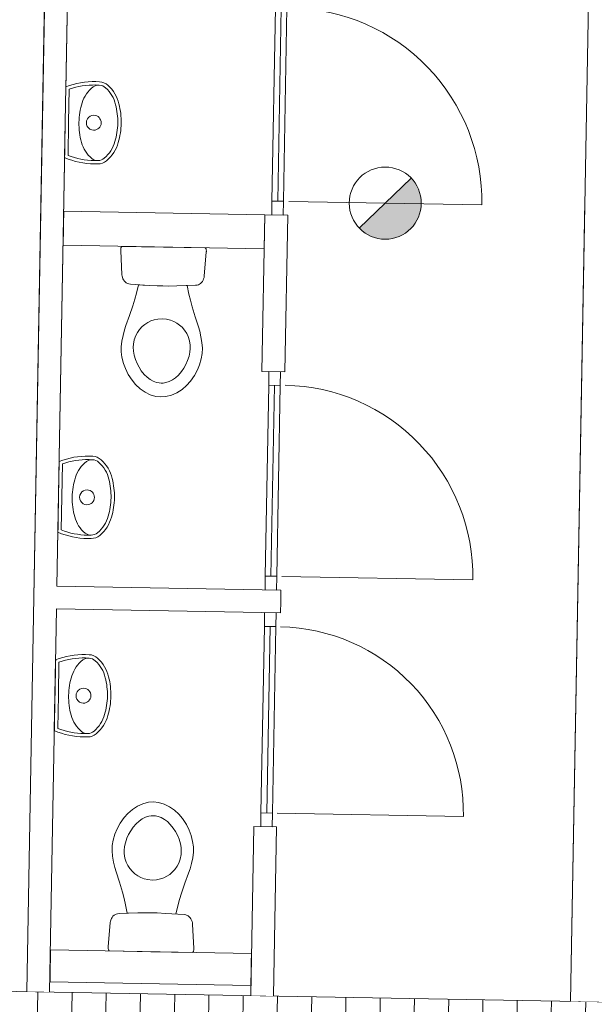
# Model space of a CAD drawing. Header units: millimetres. Extents: x -13022 to 1371524, y -38729 to 632593.
# Tile 220 of 256: x 1025170 to 1027687, y 8672 to 12980. Entities that reach past the tile are written whole.
import ezdxf

# ---------------------------------------------------------------- set-up
doc = ezdxf.new("R2010")
doc.units = ezdxf.units.MM
doc.header["$LTSCALE"] = 35
doc.set_wipeout_variables(frame=1)
doc.linetypes.add('DASHED', pattern=[200, 100, -100])
doc.linetypes.add('DIVIDE', pattern=[1250, 862.5, -112.5, 25, -112.5, 25, -112.5])
doc.layers.add('Al65----_beveiliging-inst', color=92, linetype='Continuous', lineweight=9)
doc.layers.add('brandveiligheid voorzieningen', color=10, linetype='Continuous', lineweight=9)
for name, color, linetype in [('LAYER102', 1, 'Continuous'), ('LAYER111', 7, 'Continuous'), ('LAYER22', 7, 'Continuous'), ('LAYER27', 7, 'Continuous'), ('LAYER30', 7, 'Continuous'), ('LAYER31', 7, 'Continuous'), ('LAYER74', 7, 'Continuous')]:
    doc.layers.add(name, color=color, linetype=linetype)

# ---------------------------------------------------------------- blocks, each defined once
blk = doc.blocks.new('Brandmelder')
at = {"layer": 'brandveiligheid voorzieningen'}
blk.add_hatch(color=256, dxfattribs=at).paths.add_polyline_path([(76.618, -89.802, 0.198912), (75.848, -87.943), (72.13, -91.661, 0.668179)])
blk.add_line((72.13, -91.661), (75.848, -87.943), dxfattribs=at)
blk.add_circle((73.989, -89.802), 2.629, dxfattribs=at)

msp = doc.modelspace()

# ---------------------------------------------------------------- hatches: boundary and pattern name
at = {"layer": 'LAYER27', "linetype": 'Continuous', "lineweight": 13}
h = msp.add_hatch(dxfattribs=at)
h.set_pattern_fill("~A--G'+~", angle=-1.031367, style=0, pattern_type=0)
h.set_pattern_definition([(88.9686, (1019228.24, 7611.31), (-149.9757, 2.7), [])])
h.paths.add_polyline_path([(1019228.238, 7611.309), (1019250.275, 8835.407), (1028104.403, 8676.009), (1028082.366, 7451.91)], flags=0)

# ---------------------------------------------------------------- linework, layer by layer
at = {"layer": 'LAYER22', "color": 7, "linetype": 'DIVIDE', "lineweight": 18}
msp.add_lwpolyline([(1019250.275, 8835.407), (1028104.403, 8676.009)], dxfattribs=at)
at = {"layer": 'LAYER30', "color": 7, "linetype": 'Continuous', "lineweight": 18}
for points in [[(1026275.227, 12186.205), (1026290.458, 13032.225)], [(1026300.223, 12185.755), (1026315.454, 13031.775)], [(1026325.219, 12185.305), (1026340.45, 13031.325)], [(1026245.693, 10545.69), (1026260.725, 11380.648)], [(1026270.689, 10545.24), (1026285.721, 11380.198)], [(1026295.685, 10544.79), (1026310.717, 11379.748)], [(1026227.044, 9509.78), (1026241.733, 10325.726)], [(1026252.04, 9509.33), (1026266.729, 10325.276)], [(1026277.036, 9508.88), (1026291.725, 10324.826)]]:
    msp.add_lwpolyline(points, dxfattribs=at)
at = {"layer": 'LAYER31', "color": 7, "linetype": 'Continuous', "lineweight": 18}
for points in [[(1026348.403, 12184.888), (1027193.766, 12169.669, 0.41421361), (1026363.621, 13030.235)], [(1026318.307, 10544.383), (1027154.359, 10529.332, 0.41421361), (1026333.358, 11380.443)], [(1026298.47, 9508.494), (1027113.213, 9493.826, 0.41421361), (1026313.138, 10323.26)]]:
    msp.add_lwpolyline(points, format="xyb", dxfattribs=at)

# ---------------------------------------------------------------- block references
at = {"layer": 'Al65----_beveiliging-inst', "xscale": 60, "yscale": 60, "zscale": 60, "rotation": 358.9686325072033}
msp.add_blockref('Brandmelder', (1022429.474, 17644.417), dxfattribs=at)

# ---------------------------------------------------------------- wipeouts: each hides what was drawn before it
at = {"linetype": 'Continuous'}
for points in [[(1025360.096, 11992.693), (1025362.796, 12142.669), (1026244.278, 12126.8), (1026241.578, 11976.824)], [(1025797.464, 11814.792), (1025822.154, 11814.691), (1025858.295, 11815.244), (1025903.891, 11816.705), (1025911.538, 11779.662), (1025917.858, 11752.224), (1025925.348, 11723.835), (1025938.563, 11680.09), (1025952.835, 11636.052), (1025958.615, 11616.836), (1025964.242, 11592.621), (1025968.535, 11567.196), (1025970.599, 11542.92), (1025969.625, 11520.083), (1025965.701, 11496.54), (1025958.164, 11470.242), (1025948.752, 11447.47), (1025935.56, 11423.039), (1025917.793, 11397.949), (1025901.466, 11379.896), (1025881.207, 11362.258), (1025859.133, 11347.903), (1025835.502, 11337.397), (1025810.576, 11331.266), (1025788.734, 11329.87), (1025767.02, 11332.051), (1025742.33, 11339.074), (1025719.093, 11350.424), (1025697.487, 11365.565), (1025677.877, 11383.921), (1025662.272, 11402.549), (1025645.42, 11428.263), (1025633.053, 11453.153), (1025624.53, 11476.248), (1025617.882, 11502.802), (1025614.87, 11526.469), (1025614.719, 11549.327), (1025617.655, 11573.513), (1025622.798, 11598.768), (1025629.293, 11622.764), (1025635.761, 11641.76), (1025651.609, 11685.256), (1025666.39, 11728.496), (1025674.959, 11756.597), (1025682.2, 11783.791), (1025691.175, 11820.534), (1025736.752, 11817.432), (1025772.787, 11815.58)], [(1026314.165, 10484.448), (1026313.265, 10434.456), (1026312.365, 10384.464), (1025331.461, 10402.123), (1025282.369, 10453.015), (1025333.261, 10502.107)], [(1025748.097, 9072.58), (1025723.407, 9072.681), (1025687.329, 9072.127), (1025641.67, 9070.667), (1025634.023, 9107.709), (1025627.766, 9135.147), (1025620.214, 9163.537), (1025606.999, 9207.282), (1025592.727, 9251.32), (1025586.947, 9270.536), (1025581.319, 9294.751), (1025577.089, 9320.175), (1025575.025, 9344.45), (1025575.999, 9367.288), (1025579.861, 9390.832), (1025587.46, 9417.129), (1025596.809, 9439.902), (1025610.064, 9464.331), (1025627.831, 9489.422), (1025644.096, 9507.475), (1025664.354, 9525.114), (1025686.491, 9539.468), (1025710.121, 9549.974), (1025735.048, 9556.104), (1025756.827, 9557.501), (1025778.604, 9555.32), (1025803.294, 9548.296), (1025826.531, 9536.946), (1025848.074, 9521.806), (1025867.685, 9503.45), (1025883.352, 9484.821), (1025900.204, 9459.108), (1025912.508, 9434.218), (1025921.094, 9411.122), (1025927.679, 9384.57), (1025930.754, 9360.901), (1025930.905, 9338.043), (1025927.969, 9313.858), (1025922.764, 9288.604), (1025916.268, 9264.607), (1025909.8, 9245.611), (1025893.952, 9202.116), (1025879.172, 9158.875), (1025870.664, 9130.774), (1025863.361, 9103.58), (1025854.386, 9066.838), (1025808.872, 9069.939), (1025772.774, 9071.792)]]:
    msp.add_wipeout(points, dxfattribs=at).dxf.layer = 'LAYER111'

# ---------------------------------------------------------------- next in the draw order: linework, layer by layer
at = {"layer": 'LAYER102', "color": 7, "linetype": 'Continuous', "lineweight": 18}
msp.add_lwpolyline([(1025360.096, 11992.693), (1025362.796, 12142.669), (1026244.278, 12126.8), (1026241.578, 11976.824)], close=True, dxfattribs=at)
for points in [[(1025333.261, 10502.107), (1026314.165, 10484.448)], [(1026314.165, 10484.448), (1026313.265, 10434.456), (1026312.365, 10384.464)], [(1026312.365, 10384.464), (1025331.461, 10402.123)]]:
    msp.add_lwpolyline(points, dxfattribs=at)
at = {"layer": 'LAYER102', "color": 7, "linetype": 'DASHED', "lineweight": 18}
msp.add_lwpolyline([(1026314.165, 10484.448), (1026313.265, 10434.456), (1026312.365, 10384.464)], dxfattribs=at)
at = {"layer": 'LAYER30', "color": 7, "linetype": 'Continuous', "lineweight": 18}
for points in [[(1026244.613, 10485.7), (1026245.693, 10545.69), (1026295.685, 10544.79), (1026294.605, 10484.8)], [(1026241.733, 10325.726), (1026242.813, 10385.716), (1026292.805, 10384.816), (1026291.725, 10324.826)]]:
    msp.add_lwpolyline(points, close=True, dxfattribs=at)
at = {"layer": 'LAYER74', "color": 7, "linetype": 'Continuous', "lineweight": 13}
for points in [[(1025797.464, 11814.792), (1025822.154, 11814.691), (1025858.295, 11815.244), (1025903.891, 11816.705), (1025911.538, 11779.662), (1025917.858, 11752.224), (1025925.348, 11723.835), (1025938.563, 11680.09), (1025952.835, 11636.052), (1025958.615, 11616.836), (1025964.242, 11592.621), (1025968.535, 11567.196), (1025970.599, 11542.92), (1025969.625, 11520.083), (1025965.701, 11496.54), (1025958.164, 11470.242), (1025948.752, 11447.47), (1025935.56, 11423.039), (1025917.793, 11397.949), (1025901.466, 11379.896), (1025881.207, 11362.258), (1025859.133, 11347.903), (1025835.502, 11337.397), (1025810.576, 11331.266), (1025788.734, 11329.87), (1025767.02, 11332.051), (1025742.33, 11339.074), (1025719.093, 11350.424), (1025697.487, 11365.565), (1025677.877, 11383.921), (1025662.272, 11402.549), (1025645.42, 11428.263), (1025633.053, 11453.153), (1025624.53, 11476.248), (1025617.882, 11502.802), (1025614.87, 11526.469), (1025614.719, 11549.327), (1025617.655, 11573.513), (1025622.798, 11598.768), (1025629.293, 11622.764), (1025635.761, 11641.76), (1025651.609, 11685.256), (1025666.39, 11728.496), (1025674.959, 11756.597), (1025682.2, 11783.791), (1025691.175, 11820.534), (1025736.752, 11817.432), (1025772.787, 11815.58)], [(1025748.097, 9072.58), (1025723.407, 9072.681), (1025687.329, 9072.127), (1025641.67, 9070.667), (1025634.023, 9107.709), (1025627.766, 9135.147), (1025620.214, 9163.537), (1025606.999, 9207.282), (1025592.727, 9251.32), (1025586.947, 9270.536), (1025581.319, 9294.751), (1025577.089, 9320.175), (1025575.025, 9344.45), (1025575.999, 9367.288), (1025579.861, 9390.832), (1025587.46, 9417.129), (1025596.809, 9439.902), (1025610.064, 9464.331), (1025627.831, 9489.422), (1025644.096, 9507.475), (1025664.354, 9525.114), (1025686.491, 9539.468), (1025710.121, 9549.974), (1025735.048, 9556.104), (1025756.827, 9557.501), (1025778.604, 9555.32), (1025803.294, 9548.296), (1025826.531, 9536.946), (1025848.074, 9521.806), (1025867.685, 9503.45), (1025883.352, 9484.821), (1025900.204, 9459.108), (1025912.508, 9434.218), (1025921.094, 9411.122), (1025927.679, 9384.57), (1025930.754, 9360.901), (1025930.905, 9338.043), (1025927.969, 9313.858), (1025922.764, 9288.604), (1025916.268, 9264.607), (1025909.8, 9245.611), (1025893.952, 9202.116), (1025879.172, 9158.875), (1025870.664, 9130.774), (1025863.361, 9103.58), (1025854.386, 9066.838), (1025808.872, 9069.939), (1025772.774, 9071.792)]]:
    msp.add_lwpolyline(points, close=True, dxfattribs=at)
for points in [[(1025794.88, 11671.221), (1025775.92, 11670.172), (1025758.792, 11666.698), (1025744.451, 11661.729), (1025730.891, 11655.089), (1025718.304, 11646.877), (1025706.88, 11637.315), (1025695.404, 11624.879), (1025685.653, 11610.998), (1025678.727, 11597.8), (1025672.212, 11579.68), (1025668.55, 11560.29), (1025667.802, 11546.535), (1025668.811, 11529.663), (1025671.814, 11512.442), (1025677.523, 11492.711), (1025684.404, 11475.631), (1025692.921, 11459.155), (1025702.896, 11443.778), (1025715.676, 11427.983), (1025728.086, 11415.945), (1025741.283, 11405.916), (1025755.083, 11398.175), (1025769.552, 11392.835), (1025780.389, 11390.601), (1025789.815, 11389.892)], [(1025794.88, 11671.221), (1025813.852, 11669.489), (1025830.781, 11665.402), (1025844.934, 11659.92), (1025858.246, 11652.796), (1025870.529, 11644.136), (1025881.602, 11634.17), (1025892.685, 11621.328), (1025901.93, 11607.104), (1025908.315, 11593.667), (1025914.173, 11575.324), (1025917.197, 11555.813), (1025917.449, 11542.041), (1025915.834, 11525.216), (1025912.213, 11508.114), (1025905.798, 11488.601), (1025898.307, 11471.78), (1025889.202, 11455.621), (1025878.68, 11440.613), (1025865.277, 11425.289), (1025852.504, 11413.705), (1025838.892, 11404.159), (1025824.822, 11396.919), (1025810.171, 11392.104), (1025799.261, 11390.261), (1025789.815, 11389.892)], [(1025750.682, 9216.15), (1025731.772, 9217.882), (1025714.781, 9221.969), (1025700.627, 9227.452), (1025687.316, 9234.575), (1025675.032, 9243.235), (1025663.96, 9253.202), (1025652.939, 9266.043), (1025643.693, 9280.266), (1025637.247, 9293.705), (1025631.389, 9312.048), (1025628.427, 9331.557), (1025628.175, 9345.33), (1025629.79, 9362.155), (1025633.411, 9379.256), (1025639.826, 9398.769), (1025647.317, 9415.59), (1025656.422, 9431.749), (1025666.944, 9446.757), (1025680.285, 9462.082), (1025693.12, 9473.666), (1025706.669, 9483.212), (1025720.739, 9490.452), (1025735.391, 9495.268), (1025746.301, 9497.111), (1025755.746, 9497.48)], [(1025750.682, 9216.15), (1025769.704, 9217.199), (1025786.769, 9220.673), (1025801.111, 9225.643), (1025814.67, 9232.282), (1025827.257, 9240.495), (1025838.681, 9250.056), (1025850.22, 9262.491), (1025859.971, 9276.373), (1025866.835, 9289.572), (1025873.349, 9307.692), (1025877.074, 9327.081), (1025877.822, 9340.835), (1025876.813, 9357.708), (1025873.81, 9374.929), (1025868.101, 9394.659), (1025861.22, 9411.739), (1025852.703, 9428.216), (1025842.728, 9443.593), (1025829.885, 9459.389), (1025817.537, 9471.426), (1025804.278, 9481.455), (1025790.478, 9489.197), (1025776.009, 9494.536), (1025765.173, 9496.771), (1025755.746, 9497.48)]]:
    msp.add_lwpolyline(points, dxfattribs=at)

# ---------------------------------------------------------------- next in the draw order: wipeouts: each hides what was drawn before it
at = {"linetype": 'Continuous'}
for points in [[(1027782.206, 8681.817), (1027582.238, 8685.417), (1027683.013, 14272.751), (1027882.98, 14269.151)], [(1025302.089, 8770.559), (1025304.609, 8910.536), (1026185.528, 8894.677), (1026183.008, 8754.7)]]:
    msp.add_wipeout(points, dxfattribs=at).dxf.layer = 'LAYER111'

# ---------------------------------------------------------------- next in the draw order: linework, layer by layer
at = {"layer": 'LAYER102', "color": 7, "linetype": 'Continuous', "lineweight": 18}
msp.add_lwpolyline([(1027582.238, 8685.417), (1027683.013, 14272.751)], dxfattribs=at)
at = {"layer": 'LAYER102', "color": 7, "linetype": 'DASHED', "lineweight": 18}
msp.add_lwpolyline([(1027582.238, 8685.417), (1027683.013, 14272.751)], dxfattribs=at)
at = {"layer": 'LAYER102', "color": 7, "linetype": 'Continuous', "lineweight": 18}
msp.add_lwpolyline([(1025302.089, 8770.559), (1025304.609, 8910.536), (1026185.528, 8894.677), (1026183.008, 8754.7)], close=True, dxfattribs=at)

# ---------------------------------------------------------------- next in the draw order: wipeouts: each hides what was drawn before it
at = {"linetype": 'Continuous'}
for points in [[(1025333.199, 10502.108), (1025282.307, 10453.016), (1025232.315, 10453.916), (1025291.503, 13745.149), (1025340.595, 13694.257), (1025389.687, 13643.365)], [(1026244.278, 12126.8), (1026344.26, 12124.914), (1026331.355, 11439.348), (1026231.373, 11441.226)], [(1025800.524, 11984.764), (1025981.308, 11981.51), (1025983.727, 11980.513), (1025985.198, 11978.845), (1025986.223, 11976.788), (1025986.935, 11974.642), (1025987.507, 11971.701), (1025987.709, 11969.049), (1025987.724, 11966.423), (1025987.493, 11963.958), (1025978.638, 11857.506), (1025977.47, 11851.69), (1025975.936, 11846.35), (1025973.451, 11840.245), (1025970.416, 11834.838), (1025966.83, 11830.113), (1025962.251, 11825.781), (1025958.074, 11822.926), (1025953.029, 11820.453), (1025947.435, 11818.765), (1025939.603, 11817.734), (1025858.295, 11815.244), (1025822.154, 11814.691), (1025797.464, 11814.792), (1025772.787, 11815.58), (1025736.752, 11817.432), (1025655.524, 11822.848), (1025647.671, 11824.161), (1025642.204, 11826.049), (1025637.189, 11828.702), (1025633.117, 11831.706), (1025628.76, 11836.199), (1025625.284, 11841.051), (1025622.445, 11846.564), (1025620.181, 11852.755), (1025618.841, 11858.147), (1025617.883, 11864.001), (1025612.866, 11970.702), (1025612.723, 11973.174), (1025612.832, 11975.797), (1025613.193, 11978.44), (1025613.87, 11981.358), (1025614.596, 11983.478), (1025615.695, 11985.497), (1025617.224, 11987.111), (1025619.679, 11988.02)]]:
    msp.add_wipeout(points, dxfattribs=at).dxf.layer = 'LAYER111'

# ---------------------------------------------------------------- next in the draw order: linework, layer by layer
at = {"layer": 'LAYER102', "color": 7, "linetype": 'Continuous', "lineweight": 18}
for points in [[(1025232.315, 10453.916), (1025291.503, 13745.149)], [(1025389.687, 13643.365), (1025333.199, 10502.108)]]:
    msp.add_lwpolyline(points, dxfattribs=at)
at = {"layer": 'LAYER102', "color": 7, "linetype": 'DASHED', "lineweight": 18}
for points in [[(1025360.096, 11992.693), (1025362.796, 12142.669), (1026244.278, 12126.8), (1026241.578, 11976.824)], [(1026244.278, 12126.8), (1026344.26, 12124.914), (1026331.355, 11439.348), (1026231.373, 11441.226)]]:
    msp.add_lwpolyline(points, close=True, dxfattribs=at)
at = {"layer": 'LAYER102', "color": 7, "linetype": 'Continuous', "lineweight": 18}
msp.add_lwpolyline([(1026244.278, 12126.8), (1026344.26, 12124.914), (1026331.355, 11439.348), (1026231.373, 11441.226)], close=True, dxfattribs=at)
at = {"layer": 'LAYER102', "color": 7, "linetype": 'DASHED', "lineweight": 18}
msp.add_lwpolyline([(1025333.261, 10502.107), (1026314.165, 10484.448)], dxfattribs=at)
at = {"layer": 'LAYER30', "color": 7, "linetype": 'Continuous', "lineweight": 18}
for points in [[(1026274.147, 12126.215), (1026275.227, 12186.205), (1026325.219, 12185.305), (1026324.139, 12125.315)], [(1026260.725, 11380.648), (1026261.805, 11440.639), (1026311.797, 11439.739), (1026310.717, 11379.748)]]:
    msp.add_lwpolyline(points, close=True, dxfattribs=at)
at = {"layer": 'LAYER74', "color": 7, "linetype": 'Continuous', "lineweight": 13}
msp.add_lwpolyline([(1025800.524, 11984.764), (1025981.308, 11981.51), (1025983.727, 11980.513), (1025985.198, 11978.845), (1025986.223, 11976.788), (1025986.935, 11974.642), (1025987.507, 11971.701), (1025987.709, 11969.049), (1025987.724, 11966.423), (1025987.493, 11963.958), (1025978.638, 11857.506), (1025977.47, 11851.69), (1025975.936, 11846.35), (1025973.451, 11840.245), (1025970.416, 11834.838), (1025966.83, 11830.113), (1025962.251, 11825.781), (1025958.074, 11822.926), (1025953.029, 11820.453), (1025947.435, 11818.765), (1025939.603, 11817.734), (1025858.295, 11815.244), (1025822.154, 11814.691), (1025797.464, 11814.792), (1025772.787, 11815.58), (1025736.752, 11817.432), (1025655.524, 11822.848), (1025647.671, 11824.161), (1025642.204, 11826.049), (1025637.189, 11828.702), (1025633.117, 11831.706), (1025628.76, 11836.199), (1025625.284, 11841.051), (1025622.445, 11846.564), (1025620.181, 11852.755), (1025618.841, 11858.147), (1025617.883, 11864.001), (1025612.866, 11970.702), (1025612.723, 11973.174), (1025612.832, 11975.797), (1025613.193, 11978.44), (1025613.87, 11981.358), (1025614.596, 11983.478), (1025615.695, 11985.497), (1025617.224, 11987.111), (1025619.679, 11988.02)], close=True, dxfattribs=at)

# ---------------------------------------------------------------- next in the draw order: wipeouts: each hides what was drawn before it
at = {"linetype": 'Continuous'}
for points in [[(1026282.198, 8708.813), (1026182.215, 8710.613), (1026195.532, 9450.337), (1026295.515, 9448.537)], [(1025745.037, 8902.607), (1025564.254, 8905.862), (1025561.834, 8906.859), (1025560.364, 8908.526), (1025559.338, 8910.584), (1025558.689, 8912.729), (1025558.117, 8915.669), (1025557.852, 8918.323), (1025557.837, 8920.949), (1025558.069, 8923.414), (1025566.924, 9029.865), (1025568.091, 9035.681), (1025569.688, 9041.02), (1025572.11, 9047.126), (1025575.146, 9052.533), (1025578.794, 9057.258), (1025583.31, 9061.591), (1025587.487, 9064.446), (1025592.595, 9066.917), (1025598.126, 9068.607), (1025606.021, 9069.637), (1025687.329, 9072.127), (1025723.407, 9072.681), (1025748.097, 9072.58), (1025772.774, 9071.792), (1025808.872, 9069.939), (1025890.1, 9064.523), (1025897.89, 9063.21), (1025903.42, 9061.321), (1025908.373, 9058.669), (1025912.444, 9055.666), (1025916.864, 9051.171), (1025920.277, 9046.32), (1025923.116, 9040.807), (1025925.38, 9034.617), (1025926.721, 9029.225), (1025927.678, 9023.371), (1025932.696, 8916.669), (1025932.839, 8914.198), (1025932.729, 8911.574), (1025932.431, 8908.931), (1025931.754, 8906.013), (1025930.965, 8903.894), (1025929.866, 8901.874), (1025928.337, 8900.261), (1025925.883, 8899.352)]]:
    msp.add_wipeout(points, dxfattribs=at).dxf.layer = 'LAYER111'

# ---------------------------------------------------------------- next in the draw order: linework, layer by layer
at = {"layer": 'LAYER102', "color": 7, "linetype": 'Continuous', "lineweight": 18}
for points in [[(1026182.215, 8710.613), (1026195.532, 9450.337)], [(1026195.532, 9450.337), (1026295.515, 9448.537)], [(1026295.515, 9448.537), (1026282.198, 8708.813)]]:
    msp.add_lwpolyline(points, dxfattribs=at)
at = {"layer": 'LAYER102', "color": 7, "linetype": 'DASHED', "lineweight": 18}
for points in [[(1026182.215, 8710.613), (1026195.532, 9450.337)], [(1026195.532, 9450.337), (1026295.515, 9448.537)], [(1026295.515, 9448.537), (1026282.198, 8708.813)]]:
    msp.add_lwpolyline(points, dxfattribs=at)
at = {"layer": 'LAYER30', "color": 7, "linetype": 'Continuous', "lineweight": 18}
msp.add_lwpolyline([(1026225.964, 9449.789), (1026227.044, 9509.78), (1026277.036, 9508.88), (1026275.956, 9448.889)], close=True, dxfattribs=at)
at = {"layer": 'LAYER74', "color": 7, "linetype": 'Continuous', "lineweight": 13}
msp.add_lwpolyline([(1025745.037, 8902.607), (1025564.254, 8905.862), (1025561.834, 8906.859), (1025560.364, 8908.526), (1025559.338, 8910.584), (1025558.689, 8912.729), (1025558.117, 8915.669), (1025557.852, 8918.323), (1025557.837, 8920.949), (1025558.069, 8923.414), (1025566.924, 9029.865), (1025568.091, 9035.681), (1025569.688, 9041.02), (1025572.11, 9047.126), (1025575.146, 9052.533), (1025578.794, 9057.258), (1025583.31, 9061.591), (1025587.487, 9064.446), (1025592.595, 9066.917), (1025598.126, 9068.607), (1025606.021, 9069.637), (1025687.329, 9072.127), (1025723.407, 9072.681), (1025748.097, 9072.58), (1025772.774, 9071.792), (1025808.872, 9069.939), (1025890.1, 9064.523), (1025897.89, 9063.21), (1025903.42, 9061.321), (1025908.373, 9058.669), (1025912.444, 9055.666), (1025916.864, 9051.171), (1025920.277, 9046.32), (1025923.116, 9040.807), (1025925.38, 9034.617), (1025926.721, 9029.225), (1025927.678, 9023.371), (1025932.696, 8916.669), (1025932.839, 8914.198), (1025932.729, 8911.574), (1025932.431, 8908.931), (1025931.754, 8906.013), (1025930.965, 8903.894), (1025929.866, 8901.874), (1025928.337, 8900.261), (1025925.883, 8899.352)], close=True, dxfattribs=at)

# ---------------------------------------------------------------- next in the draw order: wipeouts: each hides what was drawn before it
at = {"linetype": 'Continuous'}
for points in [[(1025369.728, 12531.201), (1025372.518, 12686.176), (1025404.368, 12696.667), (1025437.068, 12704.024), (1025470.336, 12708.184), (1025503.827, 12709.105), (1025519.756, 12708.513), (1025533.093, 12706.281), (1025545.533, 12701.079), (1025556.517, 12693.185), (1025573.175, 12675.742), (1025587.009, 12655.966), (1025597.652, 12634.326), (1025604.895, 12611.309), (1025610.739, 12583.457), (1025614.012, 12555.198), (1025614.687, 12526.752), (1025612.957, 12498.349), (1025608.669, 12470.21), (1025601.827, 12442.587), (1025593.76, 12419.853), (1025582.313, 12398.618), (1025567.777, 12379.369), (1025550.503, 12362.552), (1025539.241, 12355.074), (1025526.591, 12350.34), (1025513.214, 12348.604), (1025497.337, 12348.593), (1025463.869, 12350.719), (1025430.804, 12356.081), (1025398.39, 12364.611), (1025366.938, 12376.234)], [(1025340.226, 10892.435), (1025343.015, 11047.41), (1025374.866, 11057.901), (1025407.566, 11065.259), (1025440.834, 11069.418), (1025474.324, 11070.339), (1025490.254, 11069.748), (1025503.591, 11067.515), (1025516.031, 11062.314), (1025527.015, 11054.419), (1025543.673, 11036.976), (1025557.506, 11017.2), (1025568.15, 10995.56), (1025575.393, 10972.543), (1025581.236, 10944.691), (1025584.51, 10916.432), (1025585.185, 10887.986), (1025583.455, 10859.583), (1025579.166, 10831.445), (1025572.324, 10803.821), (1025564.258, 10781.088), (1025552.811, 10759.853), (1025538.275, 10740.603), (1025521, 10723.787), (1025509.739, 10716.308), (1025497.089, 10711.574), (1025483.712, 10709.838), (1025467.834, 10709.827), (1025434.367, 10711.953), (1025401.302, 10717.315), (1025368.888, 10725.845), (1025337.436, 10737.468)], [(1025301.295, 8726.472), (1025251.303, 8727.372), (1025201.311, 8728.272), (1025232.315, 10453.916), (1025282.307, 10453.016), (1025331.399, 10402.124)]]:
    msp.add_wipeout(points, dxfattribs=at).dxf.layer = 'LAYER111'

# ---------------------------------------------------------------- next in the draw order: linework, layer by layer
at = {"layer": 'LAYER102', "color": 7, "linetype": 'DASHED', "lineweight": 18}
for points in [[(1025232.315, 10453.916), (1025291.503, 13745.149)], [(1025389.687, 13643.365), (1025333.199, 10502.108)], [(1025201.311, 8728.272), (1025232.315, 10453.916)], [(1026312.365, 10384.464), (1025331.461, 10402.123)]]:
    msp.add_lwpolyline(points, dxfattribs=at)
at = {"layer": 'LAYER102', "color": 7, "linetype": 'Continuous', "lineweight": 18}
for points in [[(1025201.311, 8728.272), (1025232.315, 10453.916)], [(1025331.399, 10402.124), (1025301.295, 8726.472)]]:
    msp.add_lwpolyline(points, dxfattribs=at)
at = {"layer": 'LAYER102', "color": 7, "linetype": 'DASHED', "lineweight": 18}
msp.add_lwpolyline([(1025302.089, 8770.559), (1025304.609, 8910.536), (1026185.528, 8894.677), (1026183.008, 8754.7)], close=True, dxfattribs=at)
at = {"layer": 'LAYER74', "color": 7, "linetype": 'Continuous', "lineweight": 13}
for points in [[(1025369.728, 12531.201), (1025372.518, 12686.176, -0.09719306), (1025503.827, 12709.097), (1025519.756, 12708.513, -0.17332774), (1025556.486, 12693.194, -0.15397481), (1025604.896, 12611.348, -0.0684418), (1025614.688, 12526.799)], [(1025384.725, 12530.931), (1025387.33, 12675.626, -0.08945143), (1025503.369, 12694.103), (1025519.049, 12693.524, -0.1731554), (1025546.409, 12682.045, -0.15433306), (1025590.267, 12607.79, -0.06860133), (1025599.691, 12527.115)], [(1025429.718, 12530.121, -0.07507547), (1025443.964, 12616.597, -0.15532411), (1025491.838, 12685.512, -0.1702963), (1025519.049, 12693.524)], [(1025369.728, 12531.201), (1025366.938, 12376.226, 0.09719304), (1025497.337, 12348.593), (1025513.277, 12348.603, 0.1733278), (1025550.535, 12362.599, 0.15395823), (1025601.796, 12442.634, 0.06845411), (1025614.688, 12526.791)], [(1025384.725, 12530.931), (1025382.12, 12386.235, 0.08945141), (1025497.419, 12363.602), (1025513.109, 12363.608, 0.1731554), (1025540.865, 12374.095, 0.15433302), (1025587.367, 12446.723, 0.06860565), (1025599.689, 12527.006)], [(1025429.718, 12530.121, 0.07507547), (1025440.843, 12443.196, 0.15532411), (1025486.204, 12372.602, 0.17035247), (1025513.109, 12363.608)], [(1025340.226, 10892.435), (1025343.015, 11047.41, -0.09719306), (1025474.324, 11070.331), (1025490.254, 11069.748, -0.17332774), (1025526.984, 11054.428, -0.15397481), (1025575.394, 10972.582, -0.0684418), (1025585.186, 10888.033)], [(1025355.223, 10892.165), (1025357.828, 11036.86, -0.08945143), (1025473.867, 11055.337), (1025489.546, 11054.758, -0.1731554), (1025516.907, 11043.279, -0.15433306), (1025560.765, 10969.025, -0.06860133), (1025570.189, 10888.35)], [(1025400.216, 10891.355, -0.07507547), (1025414.462, 10977.831, -0.15532411), (1025462.335, 11046.746, -0.1702963), (1025489.546, 11054.758)], [(1025340.226, 10892.435), (1025337.436, 10737.46, 0.09719304), (1025467.834, 10709.827), (1025483.775, 10709.837, 0.1733278), (1025521.033, 10723.833, 0.15395823), (1025572.294, 10803.869, 0.06845411), (1025585.186, 10888.025)], [(1025355.223, 10892.165), (1025352.618, 10747.47, 0.08945141), (1025467.917, 10724.836), (1025483.607, 10724.843, 0.1731554), (1025511.363, 10735.329, 0.15433302), (1025557.865, 10807.957, 0.06860565), (1025570.187, 10888.24)], [(1025400.216, 10891.355, 0.07507547), (1025411.34, 10804.43, 0.15532411), (1025456.702, 10733.836, 0.17035247), (1025483.607, 10724.843)]]:
    msp.add_lwpolyline(points, format="xyb", dxfattribs=at)
for points in [[(1025495.292, 12561.446, -0.99999992), (1025494.122, 12496.456, -1.00000004), (1025495.292, 12561.446)], [(1025465.79, 10922.68, -0.99999992), (1025464.62, 10857.69, -1.00000004), (1025465.79, 10922.68)]]:
    msp.add_lwpolyline(points, format="xyb", close=True, dxfattribs=at)

# ---------------------------------------------------------------- next in the draw order: wipeouts: each hides what was drawn before it
at = {"linetype": 'Continuous'}
msp.add_wipeout([(1025324.602, 10024.576), (1025327.392, 10179.551), (1025359.242, 10190.041), (1025391.942, 10197.399), (1025425.21, 10201.559), (1025458.701, 10202.48), (1025474.63, 10201.888), (1025487.967, 10199.656), (1025500.407, 10194.454), (1025511.391, 10186.56), (1025528.049, 10169.117), (1025541.883, 10149.341), (1025552.526, 10127.701), (1025559.769, 10104.684), (1025565.613, 10076.832), (1025568.886, 10048.573), (1025569.561, 10020.127), (1025567.831, 9991.724), (1025563.543, 9963.585), (1025556.701, 9935.962), (1025548.634, 9913.228), (1025537.187, 9891.993), (1025522.651, 9872.744), (1025505.377, 9855.927), (1025494.115, 9848.449), (1025481.465, 9843.715), (1025468.088, 9841.979), (1025452.21, 9841.968), (1025418.743, 9844.094), (1025385.678, 9849.456), (1025353.264, 9857.986), (1025321.812, 9869.609)], dxfattribs=at).dxf.layer = 'LAYER111'

# ---------------------------------------------------------------- next in the draw order: linework, layer by layer
at = {"layer": 'LAYER102', "color": 7, "linetype": 'DASHED', "lineweight": 18}
msp.add_lwpolyline([(1025331.399, 10402.124), (1025301.295, 8726.472)], dxfattribs=at)
at = {"layer": 'LAYER74', "color": 7, "linetype": 'Continuous', "lineweight": 13}
for points in [[(1025324.602, 10024.576), (1025327.392, 10179.551, -0.09719306), (1025458.701, 10202.472), (1025474.63, 10201.888, -0.17332774), (1025511.36, 10186.568, -0.15397481), (1025559.77, 10104.723, -0.0684418), (1025569.562, 10020.174)], [(1025339.599, 10024.306), (1025342.204, 10169.001, -0.08945143), (1025458.243, 10187.478), (1025473.923, 10186.899, -0.1731554), (1025501.283, 10175.42, -0.15433306), (1025545.141, 10101.165, -0.06860133), (1025554.565, 10020.49)], [(1025384.592, 10023.496, -0.07507547), (1025398.838, 10109.972, -0.15532411), (1025446.712, 10178.887, -0.1702963), (1025473.923, 10186.899)], [(1025324.602, 10024.576), (1025321.812, 9869.601, 0.09719304), (1025452.21, 9841.968), (1025468.151, 9841.978, 0.1733278), (1025505.409, 9855.974, 0.15395823), (1025556.67, 9936.009, 0.06845411), (1025569.562, 10020.166)], [(1025339.599, 10024.306), (1025336.994, 9879.61, 0.08945141), (1025452.293, 9856.977), (1025467.983, 9856.983, 0.1731554), (1025495.739, 9867.47, 0.15433302), (1025542.241, 9940.098, 0.06860565), (1025554.563, 10020.381)], [(1025384.592, 10023.496, 0.07507547), (1025395.717, 9936.57, 0.15532411), (1025441.078, 9865.977, 0.17035247), (1025467.983, 9856.983)]]:
    msp.add_lwpolyline(points, format="xyb", dxfattribs=at)
msp.add_lwpolyline([(1025450.166, 10054.82, -0.99999992), (1025448.996, 9989.831, -1.00000004), (1025450.166, 10054.82)], format="xyb", close=True, dxfattribs=at)

doc.saveas('drawing.dxf')
